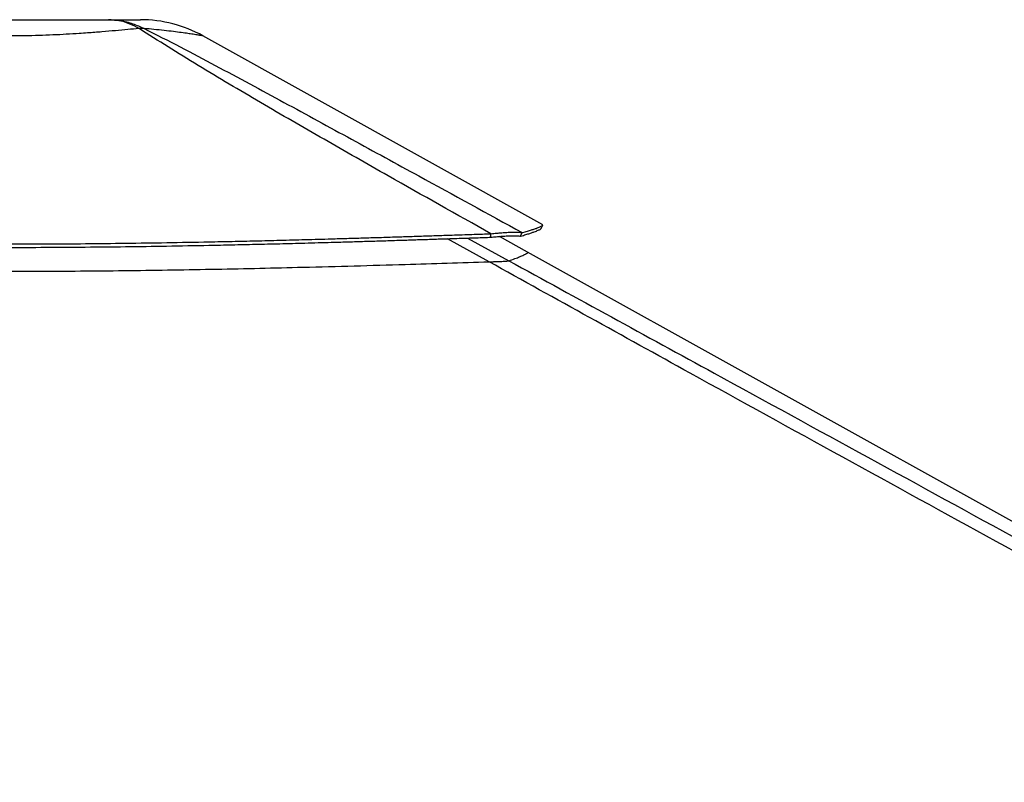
# Model space of a CAD drawing. Header units: millimetres. Extents: x 20 to 19631, y 28 to 16288.
# Tile 61 of 124: x 8907 to 9916, y 7202 to 7983. Entities that reach past the tile are written whole.
import ezdxf

# ---------------------------------------------------------------- set-up
doc = ezdxf.new("R2010")
doc.units = ezdxf.units.MM
doc.header["$LTSCALE"] = 2

msp = doc.modelspace()

# ---------------------------------------------------------------- linework, layer by layer
at = {"color": 7, "linetype": 'Continuous', "lineweight": 25}
for p, q in [((9442.74, 7772.72), (9094.49, 7966.33)), ((9389.35, 7760.04), (9389.59, 7763.64)), ((9427.1, 7744.8), (9398.24, 7760.85)), ((9419.99, 7761.18), (9421.72, 7764.78)), ((11218.44, 6748.91), (9427.1, 7744.8))]:
    msp.add_line(p, q, dxfattribs=at)
at = {"color": 8, "linetype": 'Continuous', "lineweight": 25}
for p, q in [((9387.64, 7734.86), (9345.17, 7758.57)), ((9365.47, 7759.24), (9407.87, 7736))]:
    msp.add_line(p, q, dxfattribs=at)
at = {"color": 7, "linetype": 'Continuous', "lineweight": 25, "flags": 128}
msp.add_lwpolyline([(9440.88, 7768.91), (9441.86, 7770.67), (9442.83, 7772.42)], dxfattribs=at)
at = {"color": 7, "linetype": 'Continuous', "lineweight": 25}
for centre, radius, start, end in [((9030.36, 7850.96), 132, 60.92915, 89.99999), ((9031.6, 7924.57), 49.37, 86.97156, 93.02844)]:
    msp.add_arc(centre, radius, start, end, dxfattribs=at)
for points, knots in [([(8795.08, 7982.96), (8799.94, 7982.96), (8809.68, 7982.96), (8825.8, 7982.96), (8842.7, 7982.96), (8860.27, 7982.96), (8878.24, 7982.96), (8896.38, 7982.96), (8914.52, 7982.96), (8932.48, 7982.96), (8950.05, 7982.96), (8966.95, 7982.96), (8983.06, 7982.96), (8992.8, 7982.96), (8997.66, 7982.96)], [0, 0, 0, 0, 0.0828585, 0.1660608, 0.2490005, 0.3325855, 0.4164077, 0.5000366, 0.5836621, 0.6674807, 0.7510624, 0.8339812, 0.9171624, 1, 1, 1, 1]), ([(9028.99, 7973.88), (9025.63, 7975.67), (9018.89, 7979.26), (9008.33, 7982.34), (9001.22, 7982.75), (8997.66, 7982.96)], [0, 0, 0, 0, 0.3304639, 0.6637107, 1, 1, 1, 1]), ([(8997.66, 7982.96), (9001.87, 7982.75), (9010.26, 7982.34), (9022.56, 7979.26), (9030.34, 7975.67), (9034.21, 7973.88)], [0, 0, 0, 0, 0.3362893, 0.669536, 1, 1, 1, 1]), ([(8997.66, 7982.96), (9001.16, 7982.96), (9008.18, 7982.96), (9016.31, 7982.96), (9022.68, 7982.96), (9027.16, 7982.96), (9029.64, 7982.96), (9030.65, 7982.96), (9030.35, 7982.96), (9030.35, 7982.96)], [0, 0, 0, 0, 0.16564511, 0.33197712, 0.49778455, 0.66491737, 0.83252415, 0.99974464, 1, 1, 1, 1]), ([(9028.99, 7973.88), (9025.21, 7973.53), (9017.61, 7972.82), (9004.86, 7971.66), (8991.07, 7970.48), (8978.51, 7969.5), (8966.29, 7968.66), (8954.55, 7967.94), (8940.73, 7967.26), (8926.43, 7966.74), (8911.58, 7966.4), (8896, 7966.29), (8879.8, 7966.42), (8863.17, 7966.83), (8846.58, 7967.5), (8833.88, 7968.2), (8822.07, 7968.96), (8811.14, 7969.74), (8797.88, 7970.81), (8785.24, 7971.91), (8773.77, 7972.95), (8766.94, 7973.59), (8763.76, 7973.88)], [0, 0, 0, 0, 0.0549576, 0.1103181, 0.1670249, 0.2242321, 0.2551085, 0.3026777, 0.3505716, 0.3995016, 0.4487947, 0.4999722, 0.5549451, 0.6104354, 0.6675819, 0.7253037, 0.7448328, 0.7960513, 0.8476559, 0.9004307, 0.9535877, 1, 1, 1, 1]), ([(9389.59, 7763.64), (9354.45, 7783.36), (9297.17, 7815.51), (9218.46, 7860.36), (9164.15, 7891.76), (9121.28, 7917.02), (9089.63, 7936), (9058.49, 7955.08), (9038.83, 7967.61), (9028.99, 7973.88)], [0, 0, 0, 0, 0.2839175, 0.4627989, 0.6416931, 0.7312098, 0.8207246, 0.9103698, 1, 1, 1, 1]), ([(9034.21, 7973.88), (9046.63, 7967.64), (9071.46, 7955.16), (9107.23, 7936.13), (9142.59, 7917.18), (9189.21, 7891.9), (9246.91, 7860.44), (9328.29, 7815.93), (9386.38, 7784.13), (9421.72, 7764.78)], [0, 0, 0, 0, 0.0897639, 0.1795426, 0.2695103, 0.35948, 0.5397535, 0.7200459, 1, 1, 1, 1]), ([(9419.99, 7761.18), (9420.92, 7761.45), (9422.73, 7761.97), (9425.15, 7762.7), (9427.31, 7763.37), (9429.24, 7764), (9430.98, 7764.57), (9432.54, 7765.11), (9434.31, 7765.75), (9436.16, 7766.44), (9437.9, 7767.16), (9439.38, 7767.85), (9440.4, 7768.44), (9440.91, 7768.81), (9440.88, 7768.91), (9440.88, 7768.91)], [0, 0, 0, 0, 0.0737659, 0.1425623, 0.2077665, 0.2705744, 0.3312956, 0.3904651, 0.4481527, 0.5509968, 0.6506244, 0.747685, 0.8744503, 0.9983597, 1, 1, 1, 1]), ([(9421.72, 7764.78), (9422.66, 7765.05), (9424.48, 7765.56), (9426.93, 7766.28), (9429.1, 7766.94), (9431.05, 7767.56), (9432.8, 7768.13), (9434.38, 7768.66), (9436.17, 7769.28), (9438.04, 7769.97), (9439.8, 7770.68), (9441.3, 7771.36), (9442.33, 7771.94), (9442.85, 7772.31), (9442.82, 7772.41), (9442.82, 7772.42)], [0, 0, 0, 0, 0.0736207, 0.1422831, 0.2073618, 0.27005, 0.3306566, 0.3897153, 0.447296, 0.5499516, 0.6493992, 0.7462866, 0.8728284, 0.9965215, 1, 1, 1, 1]), ([(8405.12, 7764.93), (8417.25, 7764.37), (8440.87, 7763.28), (8475.73, 7761.8), (8509.23, 7760.47), (8541.78, 7759.28), (8573.57, 7758.2), (8604.79, 7757.25), (8635.55, 7756.4), (8676.85, 7755.38), (8728.68, 7754.36), (8791.19, 7753.53), (8846.01, 7753.16), (8893.42, 7753.1), (8933.59, 7753.21), (8974.24, 7753.48), (9015.57, 7753.92), (9057.83, 7754.54), (9094.18, 7755.2), (9124.53, 7755.83), (9148.73, 7756.38), (9173.68, 7756.99), (9199.59, 7757.67), (9222.43, 7758.31), (9242.09, 7758.88), (9258.4, 7759.37), (9275.53, 7759.89), (9289.46, 7760.33), (9300.11, 7760.67), (9307.21, 7760.89), (9314.71, 7761.14), (9322.69, 7761.4), (9330.26, 7761.65), (9337.83, 7761.9), (9345.73, 7762.16), (9355.07, 7762.47), (9364.94, 7762.8), (9374.32, 7763.12), (9382.42, 7763.39), (9387.35, 7763.56), (9389.59, 7763.64)], [0, 0, 0, 0, 0.0376744, 0.0733454, 0.1076573, 0.1408366, 0.173241, 0.2049401, 0.2361659, 0.266948, 0.3305396, 0.3934096, 0.4561274, 0.4962194, 0.5366209, 0.577492, 0.6190796, 0.6616072, 0.7054231, 0.7292998, 0.7537277, 0.7789877, 0.8052209, 0.8327103, 0.8486975, 0.865302, 0.8825876, 0.9011495, 0.9080222, 0.915265, 0.9229518, 0.9310783, 0.93979, 0.9462363, 0.9543523, 0.9641226, 0.9750181, 0.9847567, 0.9930794, 1, 1, 1, 1]), ([(8405.37, 7761.33), (8417.49, 7760.78), (8441.1, 7759.7), (8475.94, 7758.23), (8509.43, 7756.91), (8541.96, 7755.73), (8573.73, 7754.66), (8604.94, 7753.71), (8635.68, 7752.87), (8676.96, 7751.86), (8728.77, 7750.85), (8791.24, 7750.03), (8846.04, 7749.67), (8893.42, 7749.6), (8933.57, 7749.71), (8974.2, 7749.98), (9015.51, 7750.42), (9057.74, 7751.03), (9094.08, 7751.69), (9124.41, 7752.31), (9148.6, 7752.86), (9173.53, 7753.46), (9199.44, 7754.14), (9222.27, 7754.77), (9241.92, 7755.33), (9258.21, 7755.81), (9275.33, 7756.33), (9289.26, 7756.77), (9299.9, 7757.1), (9307, 7757.33), (9314.5, 7757.57), (9322.48, 7757.82), (9330.05, 7758.07), (9337.61, 7758.32), (9345.51, 7758.58), (9354.85, 7758.89), (9364.7, 7759.21), (9374.09, 7759.53), (9382.18, 7759.8), (9387.11, 7759.96), (9389.35, 7760.04)], [0, 0, 0, 0, 0.0376722, 0.0733413, 0.1076519, 0.1408301, 0.1732338, 0.2049325, 0.2361582, 0.2669403, 0.3305328, 0.3934041, 0.4561237, 0.496217, 0.5366196, 0.5774919, 0.6190805, 0.6616089, 0.7054254, 0.7293024, 0.7537304, 0.7789904, 0.8052235, 0.8327128, 0.8486998, 0.8653041, 0.8825895, 0.9011511, 0.9080236, 0.9152664, 0.922953, 0.9310794, 0.9397909, 0.9462371, 0.954353, 0.9641231, 0.9750184, 0.984757, 0.9930795, 1, 1, 1, 1]), ([(9389.35, 7760.04), (9391.25, 7760.23), (9394.99, 7760.59), (9400.3, 7761.03), (9405.2, 7761.36), (9409.08, 7761.55), (9412.03, 7761.62), (9414.25, 7761.63), (9417.38, 7761.56), (9418.88, 7761.34), (9419.99, 7761.18)], [0, 0, 0, 0, 0.1266703, 0.249099, 0.378503, 0.5071412, 0.5904199, 0.6749487, 0.7611858, 1, 1, 1, 1]), ([(9389.59, 7763.64), (9391.56, 7763.84), (9395.44, 7764.25), (9400.94, 7764.73), (9406.05, 7765.09), (9410.1, 7765.28), (9413.2, 7765.35), (9415.55, 7765.34), (9418.87, 7765.24), (9420.51, 7764.98), (9421.72, 7764.78)], [0, 0, 0, 0, 0.1264787, 0.2490105, 0.3787287, 0.507737, 0.5912047, 0.6758374, 0.7620547, 1, 1, 1, 1]), ([(8407.08, 7736.15), (8420.85, 7735.55), (8448.39, 7734.37), (8489.97, 7732.74), (8531.73, 7731.25), (8574.38, 7729.88), (8617.9, 7728.65), (8662.27, 7727.58), (8706.74, 7726.7), (8751.29, 7726.01), (8795.91, 7725.52), (8840.56, 7725.22), (8885.24, 7725.12), (8929.91, 7725.22), (8974.57, 7725.49), (9019.2, 7725.95), (9063.78, 7726.58), (9108.29, 7727.36), (9152.72, 7728.29), (9199.79, 7729.4), (9249.47, 7730.72), (9298.68, 7732.13), (9344.75, 7733.53), (9373.34, 7734.41), (9387.64, 7734.86)], [0, 0, 0, 0, 0.04287717, 0.08577283, 0.1287238, 0.17169308, 0.21687324, 0.26207416, 0.30725424, 0.35245443, 0.39763444, 0.44283393, 0.48801383, 0.53321251, 0.57839232, 0.62359006, 0.66876977, 0.71396649, 0.75914605, 0.8043414, 0.85788722, 0.91145629, 0.95572279, 1, 1, 1, 1]), ([(9387.64, 7734.86), (9389.01, 7734.9), (9391.73, 7734.99), (9395.59, 7735.13), (9399.1, 7735.28), (9402.88, 7735.48), (9405.63, 7735.67), (9407.29, 7735.86), (9407.68, 7735.95), (9407.87, 7736)], [0, 0, 0, 0, 0.1225406, 0.2449218, 0.3685602, 0.4921423, 0.7096135, 0.8546893, 1, 1, 1, 1]), ([(11435.2, 6612.47), (11228.63, 6725.34), (10823.74, 6946.57), (10314.29, 7225.19), (9907.02, 7448.43), (9629, 7601.1), (9456.29, 7696.81), (9387.64, 7734.86)], [0, 0, 0, 0, 0.3022185, 0.5923722, 0.7456383, 0.8989047, 1, 1, 1, 1])]:
    msp.add_open_spline(points, degree=3, knots=knots, dxfattribs=at)
at = {"color": 8, "linetype": 'Continuous', "lineweight": 25}
for points, knots in [([(9094.49, 7966.33), (9094.49, 7966.33), (9094.74, 7966.29), (9093.85, 7966.44), (9091.61, 7966.82), (9087.5, 7967.5), (9083.02, 7968.2), (9077.95, 7968.95), (9072.45, 7969.73), (9064.28, 7970.8), (9054.87, 7971.9), (9044.83, 7972.95), (9037.59, 7973.58), (9034.21, 7973.88)], [0, 0, 0, 0, 0.0001065, 0.110049, 0.2210262, 0.3353158, 0.4507556, 0.4897853, 0.5922108, 0.6954083, 0.8009459, 0.9072478, 1, 1, 1, 1]), ([(9407.87, 7736), (9409.98, 7736.71), (9414.2, 7738.14), (9419.37, 7740.15), (9423.53, 7741.96), (9426.26, 7743.42), (9427.52, 7744.39), (9427.18, 7744.6), (9427.04, 7744.69)], [0, 0, 0, 0, 0.1616648, 0.323361, 0.5056616, 0.6879627, 0.8702643, 1, 1, 1, 1]), ([(9407.87, 7736), (9478.02, 7697.58), (9653.46, 7601.48), (9933.35, 7448.43), (10143.19, 7333.76), (10248.11, 7276.43)], [0, 0, 0, 0, 0.2498695, 0.6249343, 1, 1, 1, 1])]:
    msp.add_open_spline(points, degree=3, knots=knots, dxfattribs=at)

doc.saveas('drawing.dxf')
